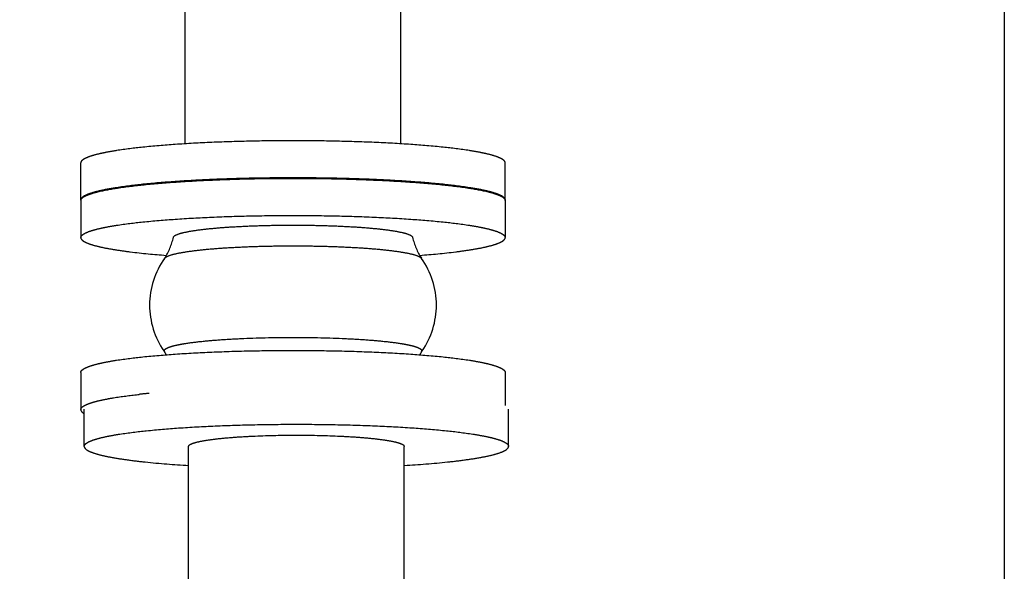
# Model space of a CAD drawing. Header units: millimetres. Extents: x 0 to 841, y 0 to 594.
# Tile 7 of 72: x 346 to 376, y 104 to 120. Entities that reach past the tile are written whole.
import ezdxf
from ezdxf.enums import TextEntityAlignment as Align

# ---------------------------------------------------------------- set-up
doc = ezdxf.new("R2010")
doc.units = ezdxf.units.MM
doc.header["$LTSCALE"] = 46.255
doc.linetypes.add('PHANTOM', pattern=[0.8, 0.45, -0.05, 0.1, -0.05, 0.1, -0.05])
doc.layers.get('0').update_dxf_attribs({"linetype": 'CONTINUOUS'})
for name, color, linetype in [('25007_060000_TLKS_KGS_V_ABL327', 7, 'CONTINUOUS'), ('25007_061000_TLKS_KGS_V_ABL328', 7, 'CONTINUOUS'), ('25007_842200_03_SIMPLE1_T1_X_PBL366', 7, 'CONTINUOUS'), ('25007_842200_03_SIMPLE1_T2_X_PBL439', 7, 'CONTINUOUS'), ('25007_842200_03_SIMPLE1_T3_X_PBL332', 7, 'CONTINUOUS'), ('25007_842200_03_SIMPLE1_X_ABL331', 7, 'CONTINUOUS'), ('25097_000000_TLKS_MARKETING_ABL297', 7, 'CONTINUOUS'), ('right_6_VBL294', 7, 'CONTINUOUS')]:
    doc.layers.add(name, color=color, linetype=linetype)
doc.styles.get("Standard").update_dxf_attribs({"font": 'txt', "width": 0.6})
doc.dimstyles.new('DIMSTYLE_1', dxfattribs={"dimtxt": 3.5, "dimasz": 3.5, "dimexe": 1.8, "dimexo": 0, "dimgap": 0.875, "dimtad": 1, "dimlfac": 20, "dimdsep": 46, "dimtxsty": 'Standard', "dimblk": '_FILLED', "dimblk1": '_FILLED', "dimblk2": '_FILLED', "dimcen": 0.09, "dimadec": 0, "dimazin": 0, "dimtp": 2, "dimtm": 2, "dimtfac": 1, "dimtofl": 0, "dimtmove": 0, "dimatfit": 3, "dimldrblk": '_FILLED', "dimfxl": 1, "dimtolj": 1, "dimarcsym": 0})

# ---------------------------------------------------------------- blocks, each defined once
blk = doc.blocks.new('_FILLED')
at = {"color": 0, "linetype": 'ByBlock'}
blk.add_solid([(0, 0), (-1, 0.1671), (-1, -0.1671)], dxfattribs=at)
blk = doc.blocks.new('*D12')
at = {"color": 2, "linetype": 'Continuous'}
for p, q in [((375.5, 151.06), (375.5, 77.4)), ((140, 129.2), (140, 77.4)), ((140, 79.2), (257.75, 79.2)), ((375.5, 79.2), (257.75, 79.2))]:
    blk.add_line(p, q, dxfattribs=at)
at = {"color": 2, "linetype": 'Continuous', "xscale": 3.5, "yscale": 3.5, "zscale": 3.5, "rotation": 180}
blk.add_blockref('_FILLED', (140, 79.2), dxfattribs=at)
at = {"color": 2, "linetype": 'Continuous', "xscale": 3.5, "yscale": 3.5, "zscale": 3.5}
blk.add_blockref('_FILLED', (375.5, 79.2), dxfattribs=at)
at = {"color": 2, "linetype": 'Continuous', "width": 0.636905}
blk.add_text('4710', height=3.5, dxfattribs=at).set_placement((257.75, 80.075), align=Align.CENTER)
blk = doc.blocks.new('25007_842200_03_SIMPLE1_T3_X_PBL332', base_point=(351.25, 98.963))
at = {"layer": '25007_842200_03_SIMPLE1_T3_X_PBL332', "color": 8, "linetype": 'PHANTOM'}
for p, q in [((348.4, 107.633), (348.4, 108.727)), ((360.9, 107.633), (360.9, 108.727)), ((351.475, 98.625), (351.475, 107.633)), ((357.825, 98.625), (357.825, 107.633)), ((362, 101.7), (360.9, 101.7)), ((360.9, 101.7), (360.9, 89.2)), ((362, 101.7), (362, 89.2)), ((341.75, 99.825), (340.5, 99.825)), ((340.5, 95.5), (340.5, 99.825)), ((341.75, 91.075), (341.75, 99.825)), ((351.492, 98.625), (341.75, 98.625)), ((360.9, 98.625), (357.808, 98.625)), ((340.5, 91.075), (340.5, 92.5)), ((360.9, 92.275), (341.75, 92.275)), ((341.75, 91.075), (340.5, 91.075)), ((362, 89.2), (360.9, 89.2))]:
    blk.add_line(p, q, dxfattribs=at)
for points, knots in [([(348.4, 107.633), (348.4, 107.656), (348.423, 107.695), (348.47, 107.732), (348.549, 107.778), (348.685, 107.831), (348.892, 107.89), (349.154, 107.946), (349.605, 108.023), (350.285, 108.106), (351.221, 108.184), (352.288, 108.242), (353.446, 108.278), (354.65, 108.29), (355.854, 108.278), (357.012, 108.242), (358.079, 108.184), (359.015, 108.106), (359.695, 108.023), (360.146, 107.946), (360.408, 107.89), (360.615, 107.831), (360.751, 107.778), (360.83, 107.732), (360.877, 107.695), (360.9, 107.656), (360.9, 107.633)], [0, 0, 0, 0, 0.005567, 0.009439, 0.014256, 0.026961, 0.043896, 0.065026, 0.090207, 0.151852, 0.226637, 0.31178, 0.404067, 0.5, 0.595933, 0.68822, 0.773363, 0.848148, 0.909793, 0.934974, 0.956104, 0.973039, 0.985744, 0.990561, 0.994433, 1, 1, 1, 1]), ([(351.475, 107.633), (351.475, 107.663), (351.537, 107.701), (351.618, 107.733), (351.779, 107.778), (352.042, 107.825), (352.433, 107.873), (352.908, 107.913), (353.656, 107.954), (354.65, 107.972), (355.644, 107.954), (356.392, 107.913), (356.867, 107.873), (357.258, 107.825), (357.521, 107.778), (357.682, 107.733), (357.763, 107.701), (357.825, 107.663), (357.825, 107.633)], [0, 0, 0, 0, 0.013791, 0.026508, 0.043461, 0.089807, 0.151513, 0.226374, 0.311602, 0.5, 0.688398, 0.773626, 0.848487, 0.910193, 0.956539, 0.973492, 0.986209, 1, 1, 1, 1]), ([(348.4, 107.633), (348.4, 107.6), (348.446, 107.548), (348.523, 107.502), (348.661, 107.441), (348.896, 107.374), (349.25, 107.3), (349.694, 107.232), (350.443, 107.143), (351.045, 107.097), (351.47, 107.071)], [0, 0, 0, 0, 0.031339, 0.055788, 0.087312, 0.172427, 0.286831, 0.429163, 0.597315, 1, 1, 1, 1]), ([(357.83, 107.071), (358.255, 107.097), (358.857, 107.143), (359.606, 107.232), (360.05, 107.3), (360.404, 107.374), (360.639, 107.441), (360.777, 107.502), (360.854, 107.548), (360.9, 107.6), (360.9, 107.633)], [0, 0, 0, 0, 0.402685, 0.570837, 0.713169, 0.827573, 0.912688, 0.944212, 0.968661, 1, 1, 1, 1]), ([(351.492, 98.625), (351.512, 98.625), (351.565, 98.598), (351.654, 98.542), (351.776, 98.45), (351.925, 98.332), (352.096, 98.188), (352.359, 97.96), (352.717, 97.638), (353.172, 97.215), (353.653, 96.758), (354.149, 96.278), (354.482, 95.949), (354.65, 95.782)], [0, 0, 0, 0, 0.014038, 0.039549, 0.075605, 0.120775, 0.173607, 0.232789, 0.365907, 0.51327, 0.670176, 0.833278, 1, 1, 1, 1]), ([(354.65, 95.782), (354.818, 95.949), (355.151, 96.278), (355.647, 96.758), (356.128, 97.215), (356.583, 97.638), (356.941, 97.96), (357.204, 98.188), (357.375, 98.332), (357.524, 98.45), (357.646, 98.542), (357.735, 98.598), (357.788, 98.625), (357.808, 98.625)], [0, 0, 0, 0, 0.166722, 0.329824, 0.48673, 0.634093, 0.767211, 0.826393, 0.879225, 0.924395, 0.960451, 0.985962, 1, 1, 1, 1])]:
    blk.add_open_spline(points, degree=3, knots=knots, dxfattribs=at)
blk = doc.blocks.new('25007_842200_03_SIMPLE1_T1_X_PBL366', base_point=(354.55, 121.525))
at = {"layer": '25007_842200_03_SIMPLE1_T1_X_PBL366', "color": 8, "linetype": 'PHANTOM'}
for p, q in [((348.3, 128.16), (357.967, 128.16)), ((348.3, 127.06), (348.3, 128.16)), ((348.3, 127.06), (357.967, 127.06)), ((351.375, 116.554), (351.375, 127.06)), ((357.725, 116.554), (357.725, 127.06)), ((348.3, 114.898), (348.3, 115.992)), ((360.8, 114.898), (360.8, 115.992))]:
    blk.add_line(p, q, dxfattribs=at)
for centre, start, end in [((348.369, 114.898), 180.0078, 186.413), ((360.731, 114.898), 353.587, 359.9922)]:
    blk.add_arc(centre, 0.0686, start, end, dxfattribs=at)
for points in [[(360.8, 115.992), (360.8, 116.016), (360.777, 116.054), (360.73, 116.091), (360.651, 116.137), (360.515, 116.19), (360.308, 116.249), (360.046, 116.305), (359.595, 116.383), (358.915, 116.465), (357.979, 116.543), (356.912, 116.601), (355.754, 116.637), (354.55, 116.649), (353.346, 116.637), (352.188, 116.601), (351.121, 116.543), (350.185, 116.465), (349.505, 116.383), (349.054, 116.305), (348.792, 116.249), (348.585, 116.19), (348.449, 116.137), (348.37, 116.091), (348.323, 116.054), (348.3, 116.016), (348.3, 115.992)], [(360.8, 114.898), (360.8, 114.922), (360.777, 114.96), (360.73, 114.997), (360.651, 115.043), (360.515, 115.096), (360.308, 115.155), (360.046, 115.211), (359.595, 115.289), (358.915, 115.371), (357.979, 115.449), (356.912, 115.507), (355.754, 115.543), (354.55, 115.555), (353.346, 115.543), (352.188, 115.507), (351.121, 115.449), (350.185, 115.371), (349.505, 115.289), (349.054, 115.211), (348.792, 115.155), (348.585, 115.096), (348.449, 115.043), (348.37, 114.997), (348.323, 114.96), (348.3, 114.922), (348.3, 114.898)]]:
    blk.add_open_spline(points, degree=3, knots=[0, 0, 0, 0, 0.005567, 0.009439, 0.014256, 0.026961, 0.043896, 0.065026, 0.090207, 0.151852, 0.226637, 0.31178, 0.404067, 0.5, 0.595933, 0.68822, 0.773363, 0.848148, 0.909793, 0.934974, 0.956104, 0.973039, 0.985744, 0.990561, 0.994433, 1, 1, 1, 1], dxfattribs=at)
blk = doc.blocks.new('25007_842200_03_SIMPLE1_T2_X_PBL439', base_point=(354.55, 112.071))
at = {"layer": '25007_842200_03_SIMPLE1_T2_X_PBL439', "color": 8, "linetype": 'PHANTOM'}
for p, q in [((348.3, 114.883), (348.3, 113.789)), ((360.8, 114.883), (360.8, 113.789)), ((350.767, 113.179), (350.765, 113.177)), ((350.765, 113.177), (350.767, 113.179)), ((358.335, 113.177), (358.333, 113.179)), ((350.767, 110.421), (350.765, 110.424)), ((350.765, 110.424), (350.765, 110.424)), ((358.335, 110.424), (358.333, 110.421)), ((358.333, 110.421), (358.335, 110.424)), ((358.335, 110.424), (358.335, 110.424)), ((348.3, 109.811), (348.3, 108.717)), ((360.8, 109.811), (360.8, 108.837)), ((349.981, 109.163), (350.018, 109.167))]:
    blk.add_line(p, q, dxfattribs=at)
for centre, radius, start, end in [((348.369, 114.883), 0.069, 172.0271, 179.9755), ((360.731, 114.883), 0.069, 0.0245, 7.9729), ((349.155, 114.221), 1.92, 327.1288, 347.2612), ((359.951, 114.223), 1.925, 192.7687, 212.8427), ((352.7, 111.8), 2.375, 144.5521, 179.9867), ((356.4, 111.8), 2.375, 0.0133, 35.4482), ((352.699, 111.801), 2.374, 180.0124, 214.7933), ((356.401, 111.801), 2.374, 325.2067, 359.9876), ((352.709, 111.806), 2.386, 214.7685, 215.4221), ((349.166, 109.385), 1.907, 29.9471, 32.8898), ((359.932, 109.387), 1.904, 147.111, 150.0459), ((356.391, 111.806), 2.386, 324.5782, 325.2315), ((352.375, 87.729), 21.567, 95.4972, 96.2739)]:
    blk.add_arc(centre, radius, start, end, dxfattribs=at)
for points, knots in [([(348.301, 114.893), (348.304, 114.917), (348.346, 114.972), (348.45, 115.029), (348.607, 115.089), (348.922, 115.174), (349.447, 115.267), (350.216, 115.359), (351.149, 115.436), (352.209, 115.493), (353.357, 115.529), (354.55, 115.54), (355.743, 115.529), (356.891, 115.493), (357.951, 115.436), (358.884, 115.359), (359.653, 115.267), (360.178, 115.174), (360.493, 115.089), (360.65, 115.029), (360.754, 114.972), (360.796, 114.917), (360.799, 114.893)], [0, 0, 0, 0, 0.00584, 0.014948, 0.028077, 0.045369, 0.092129, 0.153889, 0.228474, 0.313158, 0.404804, 0.5, 0.595196, 0.686842, 0.771526, 0.846111, 0.907871, 0.954631, 0.971923, 0.985052, 0.99416, 1, 1, 1, 1]), ([(348.3, 113.789), (348.3, 113.813), (348.323, 113.851), (348.37, 113.888), (348.449, 113.934), (348.585, 113.987), (348.792, 114.046), (349.054, 114.102), (349.505, 114.18), (350.185, 114.262), (351.121, 114.34), (352.188, 114.398), (353.346, 114.434), (354.55, 114.447), (355.754, 114.434), (356.912, 114.398), (357.979, 114.34), (358.915, 114.262), (359.595, 114.18), (360.046, 114.102), (360.308, 114.046), (360.515, 113.987), (360.651, 113.934), (360.73, 113.888), (360.777, 113.851), (360.8, 113.813), (360.8, 113.789)], [0, 0, 0, 0, 0.005567, 0.009439, 0.014256, 0.026961, 0.043896, 0.065026, 0.090207, 0.151852, 0.226637, 0.31178, 0.404067, 0.5, 0.595933, 0.68822, 0.773363, 0.848148, 0.909793, 0.934974, 0.956104, 0.973039, 0.985744, 0.990561, 0.994433, 1, 1, 1, 1]), ([(351.027, 113.798), (351.03, 113.812), (351.056, 113.842), (351.153, 113.894), (351.356, 113.949), (351.683, 114.007), (352.118, 114.059), (352.642, 114.101), (353.237, 114.133), (353.881, 114.153), (354.55, 114.16), (355.219, 114.153), (355.863, 114.133), (356.458, 114.101), (356.982, 114.059), (357.417, 114.007), (357.744, 113.949), (357.947, 113.894), (358.044, 113.842), (358.07, 113.812), (358.073, 113.798)], [0, 0, 0, 0, 0.006037, 0.015425, 0.04629, 0.093331, 0.155157, 0.229616, 0.314013, 0.40526, 0.5, 0.59474, 0.685987, 0.770384, 0.844843, 0.906669, 0.95371, 0.984575, 0.993963, 1, 1, 1, 1]), ([(348.3, 113.789), (348.3, 113.76), (348.335, 113.714), (348.399, 113.672), (348.509, 113.617), (348.699, 113.556), (348.986, 113.488), (349.347, 113.425), (349.962, 113.34), (350.458, 113.293), (350.809, 113.266)], [0, 0, 0, 0, 0.033182, 0.057902, 0.089363, 0.17365, 0.28672, 0.427702, 0.59502, 1, 1, 1, 1]), ([(358.29, 113.266), (358.641, 113.293), (359.138, 113.34), (359.753, 113.425), (360.114, 113.488), (360.401, 113.556), (360.591, 113.617), (360.701, 113.672), (360.765, 113.714), (360.8, 113.76), (360.8, 113.789)], [0, 0, 0, 0, 0.404978, 0.572297, 0.713281, 0.826353, 0.910641, 0.942102, 0.966821, 1, 1, 1, 1]), ([(350.767, 113.179), (350.778, 113.195), (350.817, 113.223), (350.937, 113.277), (351.169, 113.334), (351.531, 113.394), (351.998, 113.446), (352.554, 113.49), (353.18, 113.522), (353.853, 113.542), (354.55, 113.549), (355.247, 113.542), (355.92, 113.522), (356.546, 113.49), (357.102, 113.446), (357.569, 113.394), (357.931, 113.334), (358.163, 113.277), (358.283, 113.223), (358.322, 113.195), (358.333, 113.179)], [0, 0, 0, 0, 0.007383, 0.018334, 0.051771, 0.100251, 0.162354, 0.236037, 0.318801, 0.407811, 0.5, 0.592189, 0.681199, 0.763963, 0.837646, 0.899749, 0.948229, 0.981666, 0.992617, 1, 1, 1, 1]), ([(350.756, 110.45), (350.756, 110.465), (350.778, 110.499), (350.838, 110.534), (350.929, 110.571), (351.055, 110.606), (351.214, 110.641), (351.488, 110.687), (351.901, 110.738), (352.469, 110.785), (353.363, 110.834), (354.55, 110.856), (355.737, 110.834), (356.631, 110.785), (357.199, 110.738), (357.612, 110.687), (357.886, 110.641), (358.045, 110.606), (358.171, 110.571), (358.262, 110.534), (358.322, 110.499), (358.344, 110.465), (358.344, 110.45)], [0, 0, 0, 0, 0.005567, 0.014229, 0.026935, 0.043872, 0.065003, 0.090187, 0.151836, 0.226627, 0.311776, 0.5, 0.688224, 0.773373, 0.848164, 0.909813, 0.934997, 0.956128, 0.973065, 0.985771, 0.994433, 1, 1, 1, 1]), ([(348.3, 109.811), (348.3, 109.835), (348.323, 109.873), (348.37, 109.91), (348.449, 109.956), (348.585, 110.009), (348.792, 110.068), (349.054, 110.124), (349.505, 110.202), (350.185, 110.284), (351.121, 110.362), (352.188, 110.42), (353.346, 110.456), (354.55, 110.468), (355.754, 110.456), (356.912, 110.42), (357.979, 110.362), (358.915, 110.284), (359.595, 110.202), (360.046, 110.124), (360.308, 110.068), (360.515, 110.009), (360.651, 109.956), (360.73, 109.91), (360.777, 109.873), (360.8, 109.835), (360.8, 109.811)], [0, 0, 0, 0, 0.005567, 0.009439, 0.014256, 0.026961, 0.043896, 0.065026, 0.090207, 0.151852, 0.226637, 0.31178, 0.404067, 0.5, 0.595933, 0.68822, 0.773363, 0.848148, 0.909793, 0.934974, 0.956104, 0.973039, 0.985744, 0.990561, 0.994433, 1, 1, 1, 1]), ([(348.3, 108.717), (348.3, 108.739), (348.331, 108.793), (348.422, 108.849), (348.561, 108.907), (348.751, 108.963), (348.991, 109.018), (349.405, 109.093), (349.742, 109.136), (349.981, 109.163)], [0, 0, 0, 0, 0.037726, 0.095192, 0.178826, 0.290048, 0.428757, 0.594177, 1, 1, 1, 1]), ([(348.3, 108.717), (348.3, 108.707), (348.312, 108.657), (348.358, 108.625), (348.393, 108.605)], [0, 0, 0, 0, 0.192032, 1, 1, 1, 1])]:
    blk.add_open_spline(points, degree=3, knots=knots, dxfattribs=at)
for points in [[(350.756, 110.45), (350.756, 110.441), (350.76, 110.432), (350.765, 110.424)], [(358.335, 110.424), (358.34, 110.432), (358.344, 110.441), (358.344, 110.45)]]:
    blk.add_open_spline(points, degree=3, dxfattribs=at)
blk = doc.blocks.new('25007_842200_03_SIMPLE1_X_ABL331', base_point=(351.25, 108.68))
at = {"layer": '25007_842200_03_SIMPLE1_T1_X_PBL366'}
blk.add_blockref('25007_842200_03_SIMPLE1_T1_X_PBL366', (354.55, 121.525), dxfattribs=at)
at = {"layer": '25007_842200_03_SIMPLE1_T2_X_PBL439'}
blk.add_blockref('25007_842200_03_SIMPLE1_T2_X_PBL439', (354.55, 112.071), dxfattribs=at)
at = {"layer": '25007_842200_03_SIMPLE1_T3_X_PBL332'}
blk.add_blockref('25007_842200_03_SIMPLE1_T3_X_PBL332', (351.25, 98.963), dxfattribs=at)
blk = doc.blocks.new('25007_061000_TLKS_KGS_V_ABL328', base_point=(348.47, 160.327))
at = {"layer": '25007_842200_03_SIMPLE1_X_ABL331'}
blk.add_blockref('25007_842200_03_SIMPLE1_X_ABL331', (351.25, 108.68), dxfattribs=at)
blk = doc.blocks.new('25007_060000_TLKS_KGS_V_ABL327', base_point=(348.47, 160.3275))
at = {"layer": '25007_061000_TLKS_KGS_V_ABL328'}
blk.add_blockref('25007_061000_TLKS_KGS_V_ABL328', (348.47, 160.3275), dxfattribs=at)
blk = doc.blocks.new('25097_000000_TLKS_MARKETING_ABL297', base_point=(207.708, 179.614))
at = {"layer": '25007_060000_TLKS_KGS_V_ABL327'}
blk.add_blockref('25007_060000_TLKS_KGS_V_ABL327', (348.47, 160.327), dxfattribs=at)
blk = doc.blocks.new('RIGHT_6_VBL294', base_point=(204.108, 194.6))
at = {"layer": '25097_000000_TLKS_MARKETING_ABL297'}
blk.add_blockref('25097_000000_TLKS_MARKETING_ABL297', (207.708, 179.614), dxfattribs=at)

msp = doc.modelspace()

# ---------------------------------------------------------------- block references
at = {"layer": 'right_6_VBL294'}
msp.add_blockref('RIGHT_6_VBL294', (204.10765, 194.6), dxfattribs=at)

# ---------------------------------------------------------------- dimensions: what is measured, and where the dimension line sits
at = {"color": 2, "linetype": 'Continuous'}
dim = msp.add_linear_dim(base=(375.5, 79.2), p1=(140, 129.2), p2=(375.5, 151.06), dimstyle='DIMSTYLE_1', dxfattribs=at)
dim.commit()
dim.dimension.update_dxf_attribs({"geometry": '*D12', "text_midpoint": (257.41666, 79.2), "dimtype": 160})

doc.saveas('drawing.dxf')
